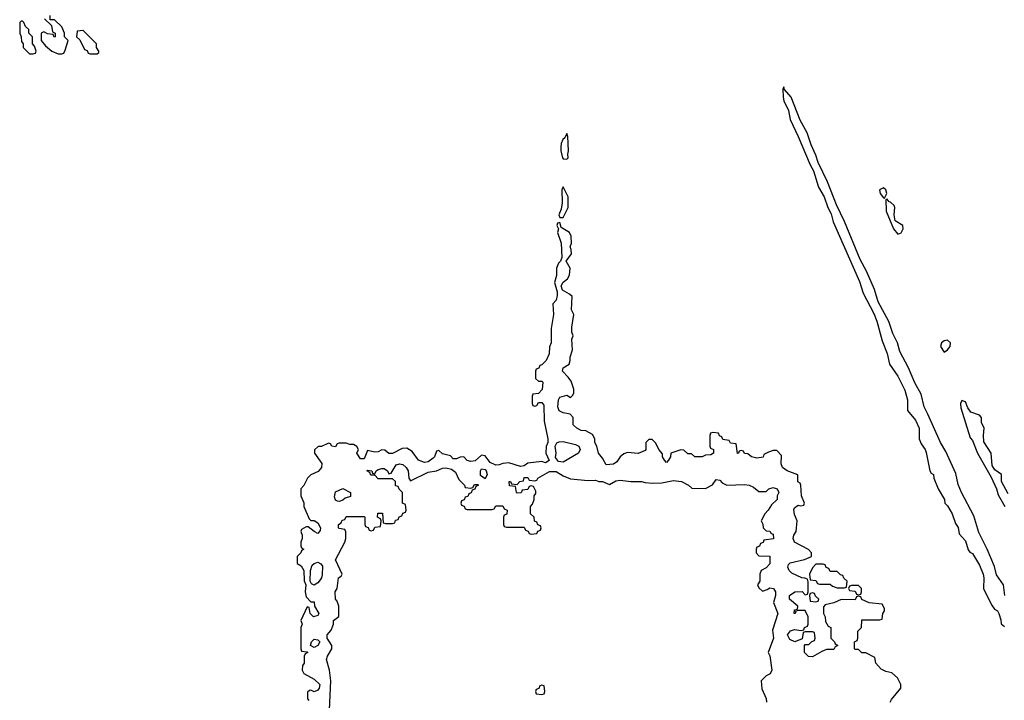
# Model space of a CAD drawing. Header units: inches. Extents: x 2769577 to 2880010, y 685631 to 825129.
# Tile 121 of 155: x 2822434 to 2827969, y 770501 to 774326. Entities that reach past the tile are written whole.
import ezdxf

# ---------------------------------------------------------------- set-up
doc = ezdxf.new("R2010")
doc.units = ezdxf.units.IN
doc.header["$MEASUREMENT"] = 0
doc.layers.add('C8727', color=7, linetype='Continuous')

msp = doc.modelspace()

# ---------------------------------------------------------------- linework, layer by layer
at = {"layer": 'C8727', "color": 4, "elevation": 4}
for points in [[(2822574, 774330), (2822612.7, 774292.7), (2822618, 774258), (2822634, 774250), (2822634, 774230), (2822628, 774228), (2822622, 774242), (2822590, 774246), (2822570, 774258), (2822554, 774250), (2822554, 774210), (2822579.6, 774179.6), (2822614, 774150), (2822650, 774134), (2822670, 774134), (2822682, 774138), (2822690, 774154), (2822706, 774210), (2822686, 774230), (2822686, 774250), (2822670, 774286), (2822630, 774326), (2822606, 774326), (2822606, 774350)], [(2827971.3, 771090), (2827963.6, 771150), (2827925.7, 771205.7), (2827913.1, 771253.1), (2827872, 771350), (2827824.9, 771444.9), (2827797.5, 771537.5), (2827728.4, 771668.4), (2827710, 771714), (2827695.9, 771775.9), (2827639.7, 771899.7), (2827609.8, 771949.8), (2827539.7, 772110), (2827518, 772150), (2827502, 772222), (2827465.7, 772285.7), (2827429.7, 772370), (2827382.2, 772462.2), (2827368, 772510), (2827342.4, 772562.4), (2827319.7, 772630), (2827260.1, 772740.1), (2827238.9, 772810), (2827193.6, 772913.6), (2827158.9, 772978.9), (2827070, 773192.7), (2827025.6, 773285.6), (2826975.8, 773415.8), (2826923.5, 773523.5), (2826910, 773565.2), (2826882.8, 773622.8), (2826861.6, 773690), (2826821.5, 773761.5), (2826771.6, 773890), (2826734, 773934), (2826730, 773948), (2826724, 773936), (2826726.4, 773890), (2826730.5, 773870), (2826755.3, 773815.3), (2826764.4, 773764.4), (2826810.3, 773670.3), (2826877.1, 773510), (2826896.2, 773476.2), (2826924.9, 773384.9), (2826956.3, 773330), (2826976.3, 773270), (2826995.3, 773235.3), (2827007.7, 773190), (2827154.7, 772854.7), (2827174.9, 772790), (2827234.7, 772674.7), (2827251.8, 772631.8), (2827282, 772522), (2827310.4, 772450), (2827322.8, 772390), (2827370, 772322.8), (2827410, 772244.7), (2827424, 772190), (2827424.7, 772130), (2827470, 772076), (2827490.5, 772030), (2827491.3, 771970), (2827502, 771942), (2827524.7, 771910), (2827530, 771894), (2827550.9, 771790.9), (2827558, 771778), (2827571.3, 771770), (2827572, 771750), (2827598, 771690), (2827632, 771630), (2827634, 771610), (2827650, 771594), (2827676, 771550), (2827695.3, 771495.3), (2827710, 771472), (2827716, 771436), (2827750, 771398), (2827766, 771346), (2827774.4, 771334.4), (2827790, 771326), (2827830, 771261), (2827850.5, 771210), (2827854, 771190), (2827852, 771130), (2827896.9, 771036.9), (2827914.4, 771014.4), (2827930, 771004.7), (2827938.8, 770990), (2827950, 770954), (2827950.8, 770930.8), (2827970, 770916)], [(2827328, 770490), (2827334.6, 770505.4), (2827388, 770570), (2827388, 770590), (2827368.4, 770628.4), (2827336.4, 770656.4), (2827303.1, 770663.1), (2827276.4, 770676.4), (2827246, 770710), (2827242, 770742), (2827190, 770768), (2827168.4, 770768.4), (2827150, 770786), (2827130, 770786), (2827126, 770790), (2827126, 770830), (2827142, 770838), (2827146, 770850), (2827146, 770890), (2827166, 770910), (2827167.3, 770952.7), (2827270, 770954), (2827282, 770958), (2827286, 770990), (2827296.4, 771003.6), (2827296.4, 771016.4), (2827282, 771042), (2827208.4, 771048.4), (2827167.3, 771067.3), (2827162, 771082), (2827150, 771086), (2827138, 771082), (2827130, 771066), (2827052.7, 771067.3), (2827011.6, 771048.4), (2826962, 771038), (2826952.7, 771027.3), (2826952, 770990), (2826962, 770970), (2826963.6, 770943.6), (2826978, 770918), (2826994, 770910), (2826994, 770850), (2827014, 770830), (2827018, 770818), (2827034, 770810), (2827018, 770802), (2827010, 770786), (2826970, 770786), (2826943.6, 770776.4), (2826890, 770746), (2826868.4, 770748.4), (2826846, 770770), (2826846, 770810), (2826850, 770814), (2826870, 770814), (2826887.3, 770832.7), (2826902, 770838), (2826906, 770850), (2826902, 770882), (2826890, 770886), (2826850, 770886), (2826838, 770882), (2826832.7, 770847.3), (2826790.8, 770829.2), (2826763.3, 770843.3), (2826749.4, 770870), (2826767.9, 770892.1), (2826790, 770899.1), (2826827.3, 770892.7), (2826842, 770898), (2826846, 770910), (2826862, 770918), (2826866, 770930), (2826866, 770970), (2826850, 771006), (2826810, 771006), (2826798, 771002), (2826794, 770990), (2826788, 770990), (2826788.7, 771010), (2826806, 771014), (2826808, 771030), (2826761.2, 771070), (2826761.2, 771090), (2826790.7, 771110.7), (2826832, 771112), (2826850, 771094), (2826862, 771098), (2826866, 771110), (2826867.3, 771167.3), (2826862, 771182), (2826848.4, 771188.4), (2826830, 771189), (2826775.1, 771215.1), (2826759.5, 771230), (2826751.8, 771250), (2826755.9, 771264.1), (2826765.6, 771274.4), (2826846.6, 771293.4), (2826886, 771310), (2826886, 771330), (2826868.7, 771348.7), (2826789.6, 771389.6), (2826781.2, 771410), (2826785.2, 771430), (2826799, 771450), (2826804, 771510), (2826790, 771546), (2826786.3, 771573.7), (2826790, 771582), (2826810, 771598), (2826826, 771594), (2826842, 771598), (2826846, 771610), (2826828, 771650), (2826826, 771710), (2826822, 771722), (2826809, 771729), (2826808, 771768), (2826748.7, 771790), (2826722, 771810), (2826715.3, 771830), (2826716.4, 771876.4), (2826690, 771906), (2826670, 771906), (2826643.6, 771896.4), (2826618, 771882), (2826612.7, 771867.3), (2826578, 771862), (2826548.7, 771868.7), (2826527.3, 771887.3), (2826508.4, 771888.4), (2826502, 771902), (2826490, 771906), (2826478, 771902), (2826474, 771890), (2826468.4, 771888.4), (2826462, 771942), (2826430, 771946), (2826422, 771962), (2826387.3, 771967.3), (2826382, 771982), (2826367.3, 771987.3), (2826362, 772002), (2826330, 772006), (2826318, 772002), (2826314, 771990), (2826314, 771930), (2826318, 771918), (2826334, 771910), (2826334, 771890), (2826319.6, 771880.4), (2826290, 771878), (2826270.9, 771869.1), (2826230, 771868.7), (2826210, 771886), (2826190, 771886), (2826167.3, 771907.3), (2826150, 771908), (2826094, 771890), (2826092, 771870), (2826082, 771850), (2826070, 771838), (2826058, 771850), (2826048, 771870), (2826047.3, 771887.3), (2826026, 771910), (2826010, 771946), (2825990, 771966), (2825970, 771966), (2825954, 771950), (2825954, 771910), (2825950, 771906), (2825910, 771889), (2825850, 771894), (2825830, 771886), (2825810, 771869.3), (2825790, 771841.2), (2825772.4, 771827.6), (2825730, 771825.2), (2825710, 771862), (2825688, 771890), (2825678, 771930), (2825668, 771950), (2825668, 771970), (2825654.6, 771994.6), (2825616.4, 772016.4), (2825590, 772018), (2825566, 772030), (2825546, 772050), (2825546, 772090), (2825528.7, 772108.7), (2825490, 772116), (2825467.3, 772127.3), (2825458.4, 772150), (2825462.7, 772190), (2825470, 772204.7), (2825510, 772216), (2825530, 772202), (2825544, 772216), (2825549, 772230), (2825549, 772250), (2825534, 772294), (2825518, 772318), (2825485.2, 772350), (2825489.5, 772370.5), (2825522, 772390), (2825528.7, 772410), (2825528.7, 772430), (2825542, 772470), (2825538, 772530), (2825546, 772550), (2825538, 772570), (2825538, 772598), (2825548.7, 772670), (2825536.4, 772696.4), (2825539, 772770), (2825524.5, 772784.5), (2825485.6, 772805.6), (2825477.2, 772830), (2825489.3, 772850.7), (2825514, 772870), (2825524, 772890), (2825529, 772930), (2825506, 772970), (2825535.3, 773010), (2825534.6, 773034.6), (2825528, 773050), (2825535.3, 773070), (2825534, 773110), (2825524, 773130), (2825478, 773158), (2825470, 773186), (2825458, 773182), (2825454, 773170), (2825462, 773150), (2825458, 773130), (2825478, 773070), (2825482, 772990), (2825474, 772970), (2825462, 772958), (2825451.3, 772930), (2825450.9, 772889.1), (2825441, 772850), (2825456, 772796), (2825455.3, 772775.3), (2825450.7, 772749.3), (2825431.3, 772728.7), (2825434.8, 772670), (2825422, 772590), (2825422, 772510), (2825411.6, 772488.4), (2825411.1, 772448.9), (2825394, 772410), (2825370, 772386), (2825358, 772382), (2825352.7, 772367.3), (2825338, 772362), (2825334, 772350), (2825334, 772310), (2825350, 772294), (2825370, 772294), (2825374, 772290), (2825371.6, 772248.4), (2825350, 772226), (2825318, 772222), (2825314, 772210), (2825314, 772170), (2825318, 772158), (2825330, 772154), (2825342, 772158), (2825350, 772174), (2825370, 772174), (2825379.6, 772159.6), (2825382, 772070), (2825402, 771970), (2825402, 771950), (2825392.7, 771927.3), (2825392, 771890), (2825410, 771848), (2825390, 771835.3), (2825370, 771844), (2825290, 771833.2), (2825270, 771819), (2825250, 771816), (2825184.5, 771835.5), (2825150, 771832.7), (2825130, 771823.7), (2825110, 771822), (2825078.4, 771838.4), (2825050, 771875.3), (2825030, 771879), (2824993.7, 771846.3), (2824970, 771843.7), (2824949.5, 771849.5), (2824930, 771868.7), (2824910, 771868), (2824890, 771858), (2824870, 771858), (2824855.3, 771875.3), (2824810, 771886), (2824790, 771906), (2824778, 771902), (2824766, 771870), (2824758, 771862), (2824730, 771840.9), (2824710, 771837), (2824675.3, 771850), (2824640.4, 771900.4), (2824610, 771918), (2824583.6, 771916.4), (2824530, 771888), (2824510, 771888), (2824487.3, 771907.3), (2824470, 771908), (2824450, 771898), (2824430, 771895.3), (2824390, 771906), (2824370, 771858), (2824350, 771858), (2824329, 771890), (2824338, 771910), (2824328.4, 771928.4), (2824310, 771938), (2824290, 771938), (2824270, 771946), (2824230, 771946), (2824218, 771942), (2824210, 771926), (2824188.7, 771928.7), (2824182, 771942), (2824170, 771946), (2824130, 771928), (2824112.7, 771927.3), (2824092, 771908), (2824091.3, 771890), (2824132, 771832), (2824130.4, 771809.6), (2824112.8, 771787.2), (2824071.1, 771768.9), (2824052, 771750), (2824031.6, 771708.4), (2824014, 771690), (2824014, 771650), (2824031.6, 771611.6), (2824032, 771590), (2824061, 771521), (2824071.3, 771511.3), (2824090, 771511), (2824110, 771498), (2824124.7, 771470), (2824123.6, 771456.4), (2824110, 771438), (2824089.1, 771449.1), (2824056.4, 771476.4), (2824043.6, 771476.4), (2824018, 771462), (2824014, 771450), (2824022, 771430), (2824022, 771410), (2824014, 771390), (2824014, 771370), (2824018, 771358), (2824032, 771350), (2824018, 771342), (2824014, 771330), (2823994, 771310), (2823994, 771270), (2824016.9, 771256.9), (2824032, 771230), (2824032.7, 771172.7), (2824042, 771150), (2824038, 771110), (2824043.6, 771083.6), (2824070, 771054), (2824090, 771054), (2824092, 771030), (2824114.8, 770990), (2824110, 770978), (2824086, 770970), (2824066, 770990), (2824062, 771022), (2824050, 771026), (2824014, 770950), (2824022, 770930), (2824014, 770910), (2824014, 770790), (2824018, 770778), (2824050, 770774), (2824054, 770770), (2824038, 770762), (2824034, 770750), (2824034, 770710), (2824023.6, 770696.4), (2824022, 770670), (2824031.6, 770651.6), (2824090, 770621), (2824121, 770590), (2824118, 770570), (2824110, 770558), (2824088.9, 770548.9), (2824070, 770558), (2824063.6, 770556.4), (2824052.7, 770547.3), (2824052, 770530), (2824052, 770510), (2824059.6, 770499.6)], [(2827990, 771662), (2827953.6, 771730), (2827953.3, 771770), (2827916.6, 771796.6), (2827901.2, 771821.2), (2827894.3, 771890), (2827854.3, 771954.3), (2827851.1, 771990), (2827856.2, 772030), (2827841.7, 772061.7), (2827840.5, 772090), (2827830, 772102.9), (2827781, 772121), (2827764, 772144), (2827750, 772178), (2827730, 772186), (2827722, 772170), (2827725.4, 772145.4), (2827776.9, 771976.9), (2827790, 771962), (2827818, 771890), (2827894.4, 771754.4), (2827924.7, 771690), (2827935.3, 771655.3), (2827971.3, 771590)], [(2824172.9, 770407.1), (2824184, 770610), (2824175.3, 770670), (2824159, 770730), (2824165.2, 770750), (2824188.7, 770790), (2824188.7, 770810), (2824162, 770850), (2824162, 770870), (2824184.7, 770895.3), (2824198, 770930), (2824198, 770950), (2824227.3, 770972.7), (2824228.7, 771030), (2824219, 771059), (2824209, 771070), (2824208, 771110), (2824218, 771130), (2824226, 771190), (2824242, 771198), (2824246, 771210), (2824208.7, 771290), (2824262, 771390), (2824268, 771410), (2824267.3, 771447.3), (2824262, 771462), (2824230, 771466), (2824226, 771470), (2824226, 771490), (2824242, 771498), (2824247.3, 771512.7), (2824262, 771518), (2824270, 771534), (2824370, 771534), (2824374, 771530), (2824374, 771490), (2824378, 771478), (2824392.7, 771472.7), (2824398, 771458), (2824410, 771454), (2824422, 771458), (2824430, 771474), (2824462, 771478), (2824466, 771510), (2824462, 771522), (2824446, 771530), (2824447.3, 771552.7), (2824472.7, 771552.7), (2824478, 771498), (2824490, 771494), (2824530, 771494), (2824542, 771498), (2824547.3, 771512.7), (2824562, 771518), (2824567.3, 771532.7), (2824582, 771538), (2824587.3, 771552.7), (2824602, 771558), (2824606, 771570), (2824602, 771602), (2824586, 771610), (2824586, 771670), (2824567.3, 771687.3), (2824562, 771702), (2824547.3, 771707.3), (2824546, 771730), (2824530, 771746), (2824450, 771746), (2824430, 771766), (2824407.3, 771767.3), (2824402, 771782), (2824386, 771790), (2824390, 771794), (2824414, 771790), (2824418, 771778), (2824430, 771774), (2824438, 771790), (2824450, 771798), (2824470, 771804.7), (2824483.6, 771803.6), (2824502, 771790), (2824510, 771774), (2824522, 771778), (2824550, 771824.7), (2824570, 771830.8), (2824587.1, 771827.1), (2824606, 771810), (2824618, 771790), (2824622, 771750), (2824630, 771734), (2824730, 771784), (2824778, 771790), (2824810, 771804.9), (2824830, 771807.7), (2824860.7, 771800.7), (2824883.5, 771783.5), (2824902, 771742), (2824934, 771710), (2824938, 771698), (2824970, 771694), (2824982, 771698), (2824990, 771714), (2825010, 771714), (2825014, 771710), (2824998, 771702), (2824992.7, 771687.3), (2824978, 771682), (2824972.7, 771667.3), (2824958, 771662), (2824952.7, 771647.3), (2824938, 771642), (2824932.7, 771627.3), (2824918, 771622), (2824914, 771610), (2824918, 771598), (2824932.7, 771592.7), (2824938, 771578), (2824950, 771574), (2825090, 771574), (2825102, 771578), (2825110, 771594), (2825150, 771594), (2825158, 771578), (2825174, 771570), (2825172.7, 771547.3), (2825158, 771542), (2825154, 771530), (2825154, 771490), (2825158, 771478), (2825170, 771474), (2825270, 771474), (2825278, 771458), (2825292.7, 771452.7), (2825298, 771438), (2825310, 771434), (2825342, 771438), (2825347.3, 771452.7), (2825362, 771458), (2825366, 771470), (2825362, 771482), (2825347.3, 771487.3), (2825342, 771502), (2825327.3, 771507.3), (2825326, 771530), (2825306, 771550), (2825306, 771590), (2825316.4, 771603.6), (2825326, 771630), (2825326, 771650), (2825336.4, 771663.6), (2825336.4, 771676.4), (2825322, 771702), (2825310, 771706), (2825298, 771702), (2825290, 771686), (2825258, 771682), (2825252.7, 771667.3), (2825230, 771666), (2825226, 771670), (2825222, 771702), (2825187.3, 771707.3), (2825186, 771730), (2825194, 771730), (2825198, 771718), (2825230, 771714), (2825246, 771730), (2825266, 771734), (2825270, 771754), (2825290, 771754), (2825298, 771738), (2825330, 771734), (2825342, 771738), (2825346, 771750), (2825413.2, 771786.8), (2825450, 771787.3), (2825490, 771762), (2825530, 771746.8), (2825630, 771736), (2825670, 771738), (2825690, 771731.3), (2825711.1, 771731.1), (2825750, 771714), (2825786, 771734), (2825810, 771738.8), (2825870, 771730.7), (2825930, 771730.8), (2825950, 771724.7), (2825990, 771722), (2826043.6, 771723.6), (2826110, 771737.3), (2826154, 771730), (2826194, 771710), (2826212.7, 771692.7), (2826288.4, 771691.6), (2826328.4, 771711.6), (2826350, 771742), (2826370, 771738), (2826382.8, 771722.8), (2826410, 771711), (2826510, 771714), (2826534, 771710), (2826559.8, 771699.8), (2826590, 771674), (2826630, 771674), (2826646, 771690), (2826670, 771698), (2826692, 771690), (2826702, 771670), (2826692, 771650), (2826692, 771630), (2826659.6, 771600.4), (2826642, 771570), (2826622, 771550), (2826602, 771510), (2826611.6, 771491.6), (2826614, 771470), (2826630, 771454), (2826651.3, 771451.3), (2826658, 771438), (2826670, 771434), (2826671.6, 771408.4), (2826618, 771402), (2826612.7, 771387.3), (2826598, 771382), (2826592.7, 771367.3), (2826578, 771362), (2826574, 771350), (2826574, 771330), (2826590, 771314), (2826651.6, 771311.6), (2826651.6, 771268.4), (2826630, 771246), (2826602, 771230), (2826594, 771210), (2826594, 771170), (2826582, 771150), (2826590, 771134), (2826610, 771114), (2826636.4, 771123.6), (2826650, 771134), (2826672, 771130), (2826682, 771110), (2826682, 771090), (2826671.3, 771050), (2826696, 770990), (2826665.4, 770894.6), (2826671.3, 770850), (2826642, 770770), (2826651.1, 770751.1), (2826662, 770670), (2826652, 770650), (2826630, 770638), (2826602, 770610), (2826605.4, 770565.4), (2826631.1, 770511.1), (2826632, 770490)]]:
    msp.add_lwpolyline(points, dxfattribs=at)
for points in [[(2822450, 774318), (2822442, 774318), (2822434, 774310), (2822434, 774250), (2822442, 774230), (2822443.6, 774203.6), (2822454, 774190), (2822454, 774170), (2822490, 774134), (2822510, 774134), (2822522, 774138), (2822526, 774150), (2822516.4, 774176.4), (2822506, 774190), (2822506, 774230), (2822486, 774250), (2822486, 774270), (2822467.3, 774287.3), (2822458, 774310)], [(2822790, 774266), (2822758, 774262), (2822754, 774230), (2822772.7, 774212.7), (2822798, 774158), (2822812.7, 774152.7), (2822818, 774138), (2822830, 774134), (2822870, 774134), (2822878, 774142), (2822878, 774150), (2822866, 774170), (2822866, 774190)], [(2825510, 773686), (2825498, 773662), (2825487.1, 773652.9), (2825478, 773630), (2825476, 773610), (2825476, 773590), (2825486, 773550), (2825490, 773544.7), (2825510, 773542), (2825518, 773550), (2825515.3, 773570), (2825519, 773590), (2825515.3, 773670)], [(2825490, 773386), (2825482, 773370), (2825483.6, 773296.4), (2825478, 773262), (2825464.7, 773230), (2825470, 773214), (2825490, 773214), (2825518, 773270), (2825518, 773330)], [(2827290, 773380.7), (2827268, 773370), (2827270.8, 773350), (2827290, 773324.7), (2827296.4, 773323.6), (2827309.2, 773350), (2827303.7, 773370)], [(2827310, 773318), (2827303.6, 773316.4), (2827305.5, 773250), (2827346.8, 773150), (2827370, 773120.7), (2827390, 773128.2), (2827400.5, 773150), (2827398, 773170), (2827355.1, 773195.1), (2827349.1, 773229.1), (2827353.6, 773270), (2827350, 773282), (2827330, 773300.9), (2827322, 773302)], [(2827650, 772526), (2827630, 772521.2), (2827616, 772510), (2827611, 772490), (2827630, 772458), (2827650, 772471), (2827665.2, 772490), (2827666, 772510)], [(2825490, 771839.5), (2825462.9, 771842.9), (2825445.2, 771865.2), (2825449, 771890), (2825444, 771930), (2825452.7, 771947.3), (2825466.3, 771953.7), (2825490, 771955.5), (2825559.3, 771939.3), (2825578, 771930), (2825584, 771910), (2825574.8, 771890)], [(2825050, 771746), (2825025.2, 771765.2), (2825024, 771790), (2825030, 771802), (2825050, 771798), (2825056, 771790), (2825062, 771770)], [(2824230, 771618), (2824220.4, 771620.4), (2824210, 771626), (2824204, 771644), (2824210, 771672), (2824250, 771692), (2824294, 771670), (2824292.7, 771647.3), (2824263.6, 771636.4), (2824250, 771626)], [(2824090, 771148), (2824075.3, 771155.3), (2824066, 771170), (2824068, 771230), (2824079, 771261), (2824089, 771271), (2824110, 771278), (2824127.3, 771267.3), (2824135.9, 771255.9), (2824133.7, 771206.3), (2824130.8, 771190), (2824122.5, 771177.5), (2824110, 771162)], [(2826950, 771266), (2826910, 771266), (2826890, 771246), (2826874, 771210), (2826878, 771178), (2826910, 771174), (2826918, 771158), (2826930, 771154), (2826990, 771154), (2827003.6, 771143.6), (2827030, 771134), (2827070, 771134), (2827082, 771138), (2827086, 771170), (2827067.3, 771187.3), (2827062, 771202), (2827047.3, 771207.3), (2827030, 771226), (2826990, 771226), (2826982, 771242), (2826967.3, 771247.3), (2826962, 771262)], [(2827150, 771146), (2827110, 771146), (2827098, 771142), (2827094, 771130), (2827098, 771118), (2827130, 771114), (2827138, 771098), (2827150, 771094), (2827162, 771098), (2827166, 771110), (2827166, 771130)], [(2826890, 771106), (2826878, 771102), (2826874, 771090), (2826878, 771058), (2826910, 771054), (2826922, 771058), (2826926, 771070), (2826907.3, 771087.3), (2826902, 771102)], [(2824090, 770798), (2824068, 770810), (2824075.3, 770830), (2824090, 770844.7), (2824110, 770842), (2824122, 770830), (2824110, 770808.7)], [(2825370, 770586), (2825358, 770582), (2825352.7, 770567.3), (2825338, 770562), (2825334, 770550), (2825338, 770538), (2825370, 770534), (2825382, 770538), (2825386, 770550), (2825382, 770582)]]:
    msp.add_lwpolyline(points, close=True, dxfattribs=at)

doc.saveas('drawing.dxf')
